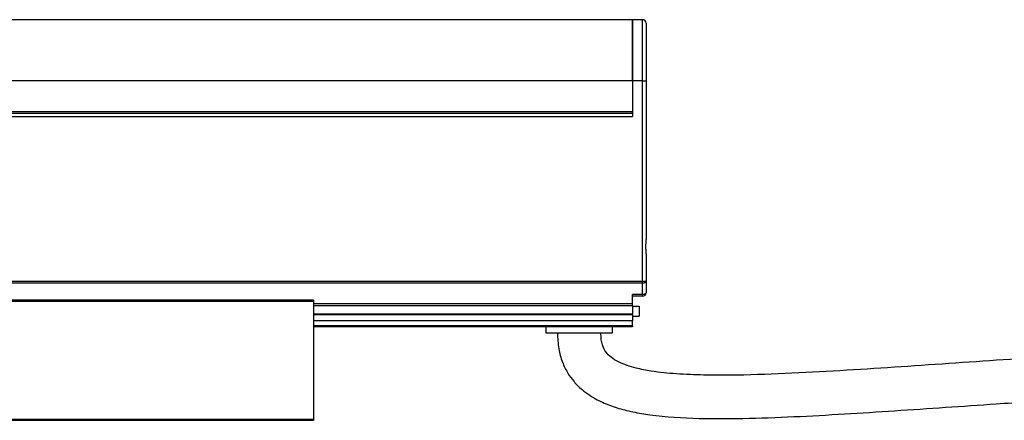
# Model space of a CAD drawing. Header units: millimetres. Extents: x -1015 to 3375, y 357 to 841.
# Tile 12 of 22: x 672 to 820, y 570 to 630. Entities that reach past the tile are written whole.
import ezdxf

# ---------------------------------------------------------------- set-up
doc = ezdxf.new("R2010")
doc.units = ezdxf.units.MM

# ---------------------------------------------------------------- blocks, each defined once
blk = doc.blocks.new('Drawing View2')
at = {"color": 7, "linetype": 'Continuous', "lineweight": 25}
for p, q in [((1191.24, 46.89), (-4.74, 46.89)), ((1191.24, 37.74), (1191.24, 46.89)), ((1192.75, 46.89), (1191.25, 46.89)), ((1191.25, 46.89), (1191.25, 37.74)), ((1192.75, 37.74), (1192.75, 46.89)), ((1193.25, 46.39), (1193.25, 37.74)), ((1191.24, 37.74), (-4.74, 37.74)), ((1191.24, 37.74), (1191.24, 33.15)), ((1192.75, 37.74), (1191.25, 37.74)), ((1191.25, 37.74), (1191.25, 32.4)), ((1192.75, 7.69), (1192.75, 37.74)), ((1192.75, 37.74), (1193.25, 37.74)), ((1193.25, 37.74), (1193.25, 14.01)), ((-4.74, 33.15), (1191.24, 33.15)), ((-4.74, 32.9), (1191.24, 32.9)), ((1191.24, 32.9), (1191.24, 33.15)), ((1191.24, 32.9), (1191.25, 32.9)), ((-4.75, 32.4), (1191.25, 32.4)), ((1193.25, 11.79), (1193.25, 7.69)), ((1192.75, 7.69), (-6.25, 7.69)), ((1192.75, 7.42), (-6.25, 7.42)), ((1193.25, 7.69), (1192.75, 7.69)), ((1192.75, 7.42), (1192.75, 7.69)), ((1192.75, 5.74), (1192.75, 7.42)), ((1193.25, 7.69), (1193.25, 6)), ((1143.5, 4.9), (1093, 4.9)), ((1143.5, 4.7), (1093, 4.7)), ((1143.5, 4.7), (1143.5, -12.9)), ((1192.75, 5.74), (1191.25, 5.74)), ((1191.25, 4.32), (1191.25, 5.74)), ((1192.75, 5.5), (1191.25, 5.5)), ((1192.75, 5.5), (1192.75, 5.74)), ((1191.25, 4.32), (1143.5, 4.32)), ((1191.25, 4.06), (1143.5, 4.06)), ((1191.25, 4.06), (1191.25, 4.32)), ((1191.25, 4.06), (1191.25, 2.8)), ((1191.25, 4), (1192.25, 4)), ((1192.25, 4), (1192.25, 2.5)), ((1191.25, 2.8), (1143.5, 2.8)), ((1191.25, 2.7), (1143.5, 2.7)), ((1191.25, 1.82), (1143.5, 1.82)), ((1191.25, 2.7), (1191.25, 2.8)), ((1191.25, 2.7), (1191.25, 1.82)), ((1191.25, 2.5), (1192.25, 2.5)), ((1191.25, 1.03), (1191.25, 1.82)), ((1191.25, 1.03), (1143.5, 1.03)), ((1191.25, 0.9), (1143.5, 0.9)), ((1178.25, 0.9), (1178.25, 0)), ((1178.25, 0), (1188.25, 0)), ((1188.25, 0), (1188.25, 0.9)), ((1191.25, 1.03), (1191.25, 0.9)), ((1093, -12.9), (1143.5, -12.9)), ((1143.5, -13.1), (1093, -13.1))]:
    blk.add_line(p, q, dxfattribs=at)
at = {"color": 7, "linetype": 'Continuous', "lineweight": 25, "flags": 128}
for points in [[(1193.25, 7.69), (1193.24, 7.63), (1193.21, 7.59), (1193.17, 7.54), (1193.1, 7.5), (1193.03, 7.47), (1192.94, 7.44), (1192.85, 7.43), (1192.75, 7.42)], [(1193.25, 6), (1193.24, 5.95), (1193.21, 5.9), (1193.17, 5.85), (1193.1, 5.82), (1193.03, 5.78), (1192.94, 5.76), (1192.85, 5.74), (1192.75, 5.74)]]:
    blk.add_lwpolyline(points, dxfattribs=at)
at = {"color": 7, "linetype": 'Continuous', "lineweight": 25}
for centre, start, end in [((1192.75, 46.39), 0, 90), ((1192.75, 6), 270, 0)]:
    blk.add_arc(centre, 0.5, start, end, dxfattribs=at)
for points, knots in [([(1193.25, 14.01), (1193.25, 13.93), (1193.24, 13.84), (1193.23, 13.66), (1193.22, 13.56), (1193.2, 13.28), (1193.19, 13.09), (1193.19, 12.71), (1193.2, 12.52), (1193.22, 12.24), (1193.23, 12.14), (1193.24, 11.96), (1193.25, 11.87), (1193.25, 11.79)], [0, 0, 0, 0, 0.125, 0.125, 0.25, 0.25, 0.5, 0.5, 0.75, 0.75, 0.875, 0.875, 1, 1, 1, 1]), ([(1143.5, 4.9), (1143.5, 4.9), (1143.5, 4.9), (1143.5, 4.87), (1143.5, 4.83), (1143.5, 4.77), (1143.5, 4.72), (1143.5, 4.7)], [0, 0, 0, 0, 0.145533, 0.35915, 0.572766, 0.786383, 1, 1, 1, 1]), ([(1180, 0), (1180.04, -0.8), (1180.1, -2.29), (1180.67, -4.33), (1181.48, -5.98), (1182.48, -7.37), (1183.6, -8.47), (1184.79, -9.35), (1186.24, -10.2), (1188.08, -10.99), (1190.42, -11.67), (1194.46, -12.46), (1200.29, -12.87), (1207.78, -12.86), (1215.35, -12.57), (1222.92, -12.15), (1230.48, -11.66), (1238.03, -11.15), (1244.72, -10.69), (1250.5, -10.31), (1255.37, -9.99), (1260.19, -9.69), (1264.96, -9.4), (1269.65, -9.14), (1274.35, -8.88), (1279.35, -8.63), (1284.75, -8.37), (1290.72, -8.12), (1297.29, -7.87), (1304.67, -7.62), (1312.94, -7.4), (1322.18, -7.21), (1332.45, -7.08), (1339.66, -7.06), (1343.45, -7.05)], [0, 0, 0, 0, 0.014003, 0.026257, 0.036998, 0.046241, 0.056228, 0.064572, 0.072254, 0.085839, 0.099719, 0.115056, 0.158334, 0.202328, 0.247049, 0.291653, 0.335805, 0.380518, 0.425061, 0.453846, 0.482522, 0.510972, 0.539067, 0.56668, 0.593689, 0.621927, 0.654883, 0.688856, 0.727297, 0.770552, 0.819006, 0.873081, 0.933243, 1, 1, 1, 1]), ([(1343.45, -0.55), (1339.94, -0.56), (1333.24, -0.57), (1323.65, -0.69), (1314.95, -0.85), (1307.08, -1.05), (1299.37, -1.29), (1291.91, -1.56), (1284.8, -1.86), (1278.15, -2.18), (1271.6, -2.52), (1264.74, -2.9), (1257.81, -3.32), (1247.7, -3.97), (1234.48, -4.88), (1220.87, -5.8), (1209.99, -6.3), (1203.2, -6.4), (1197.89, -6.19), (1194.51, -5.85), (1191.59, -5.28), (1189.55, -4.62), (1188.05, -3.73), (1187.18, -2.89), (1186.74, -1.94), (1186.53, -0.95), (1186.51, -0.34), (1186.5, 0)], [0, 0, 0, 0, 0.065725, 0.125487, 0.179707, 0.228773, 0.273042, 0.324303, 0.36856, 0.4064, 0.449091, 0.491516, 0.535049, 0.57926, 0.681277, 0.783267, 0.834896, 0.885275, 0.910567, 0.934449, 0.948698, 0.966315, 0.974316, 0.981247, 0.988615, 0.993571, 1, 1, 1, 1])]:
    blk.add_open_spline(points, degree=3, knots=knots, dxfattribs=at)
blk.add_open_spline([(1143.5, -12.9), (1143.5, -12.93), (1143.5, -12.98), (1143.5, -13.04), (1143.5, -13.09), (1143.5, -13.1), (1143.5, -13.1)], degree=3, dxfattribs=at)

msp = doc.modelspace()

# ---------------------------------------------------------------- block references
at = {"color": 7, "linetype": 'Continuous', "lineweight": 25}
msp.add_blockref('Drawing View2', (-427.29, 582.94), dxfattribs=at)

doc.saveas('drawing.dxf')
